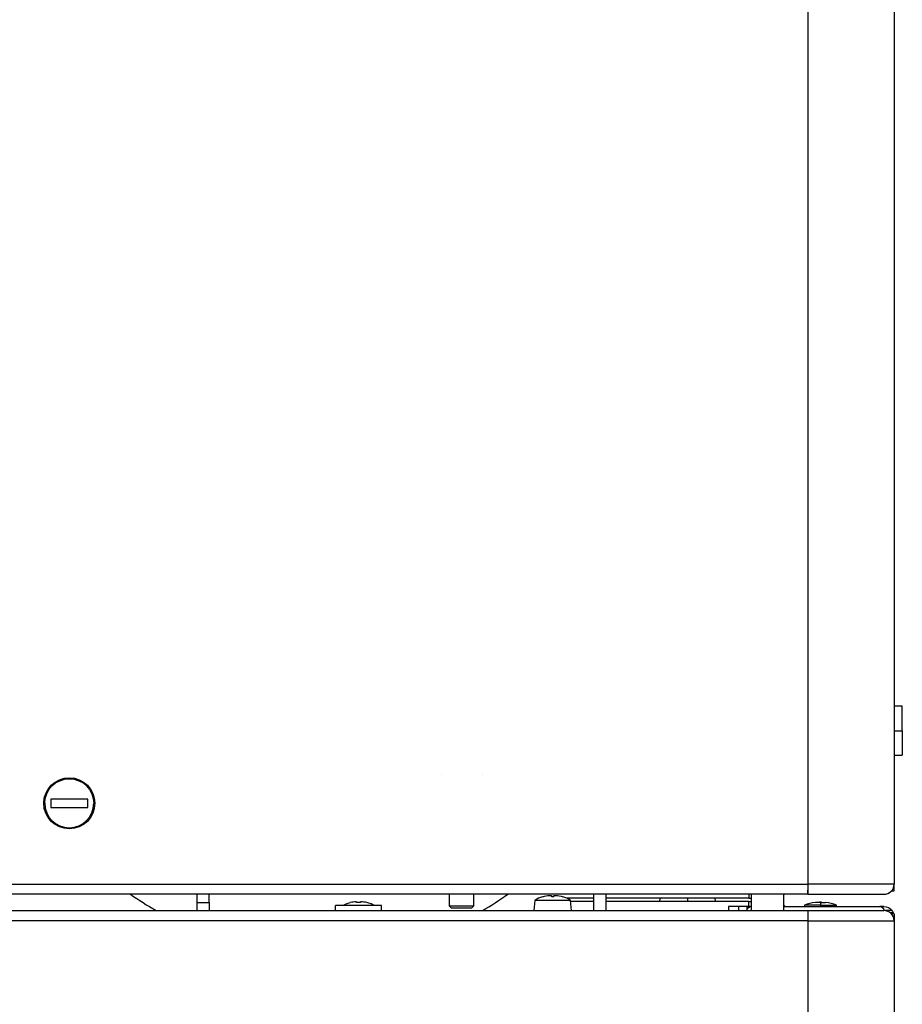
# Model space of a CAD drawing. Header units: millimetres. Extents: x 0 to 941, y -754 to 1172.
# Tile 71 of 105: x 724 to 939, y -255 to -14. Entities that reach past the tile are written whole.
import ezdxf

# ---------------------------------------------------------------- set-up
doc = ezdxf.new("R2010")
doc.units = ezdxf.units.MM
doc.layers.add('ORTHO$22', color=7, linetype='CONTINUOUS', true_color=0xffffff)

msp = doc.modelspace()

# ---------------------------------------------------------------- linework, layer by layer
at = {"layer": 'ORTHO$22', "color": 7, "linetype": 'Continuous'}
for p, q in [((937.4, 636.8), (937.4, -182.2)), ((937.4, 224.3), (937.4, -225.7)), ((939.4, -182.2), (937.4, -182.2)), ((939.4, -188.2), (939.4, -182.2)), ((939.4, -188.2), (939.4, -194.2)), ((937.4, -194.19), (937.4, -225.7)), ((937.4, -194.2), (939.4, -194.2)), ((826.66, -199.02), (826.66, -198.97)), ((836.66, -199.02), (836.66, -198.97)), ((740.15, -204.95), (731.15, -204.95)), ((731.15, -204.95), (731.15, -206.95)), ((731.15, -206.95), (740.15, -206.95)), ((740.15, -206.95), (740.15, -204.95)), ((916.3, -225.7), (916.3, -228.2)), ((916.3, -225.7), (916.3, -227.2)), ((937.4, -227.4), (937.4, -225.7)), ((916.3, -228.2), (515.4, -228.2)), ((766.9, -230.2), (766.9, -228.2)), ((769.9, -230.2), (769.9, -228.2)), ((828.58, -228.2), (828.58, -231.02)), ((834.58, -231.02), (834.58, -228.2)), ((853.18, -228.48), (853.63, -228.48)), ((853.63, -228.48), (853.63, -228.83)), ((854.16, -228.83), (854.16, -228.48)), ((854.16, -228.48), (854.61, -228.48)), ((856.37, -228.83), (856.37, -228.83)), ((863.9, -228.2), (863.9, -232.2)), ((866.9, -228.2), (866.9, -232.2)), ((901.9, -228.2), (901.9, -229.2)), ((902.4, -228.2), (902.4, -232.2)), ((910.4, -232.2), (910.4, -228.2)), ((916.3, -228.2), (916.4, -228.2)), ((916.4, -228.2), (934.9, -228.2)), ((936.73, -227.4), (937.4, -227.4)), ((766.9, -232.14), (766.9, -230.2)), ((769.9, -230.2), (769.9, -232.14)), ((800.8, -232.2), (800.8, -231)), ((812, -231), (800.8, -231)), ((804.35, -230.26), (804.35, -230.25)), ((805.9, -230.26), (805.9, -230.03)), ((806.9, -230.03), (806.9, -230.26)), ((808.45, -230.25), (808.45, -230.26)), ((812, -232.2), (812, -231)), ((828.58, -231.02), (829.08, -231.52)), ((828.58, -231.02), (834.58, -231.02)), ((834.08, -231.52), (834.58, -231.02)), ((849.51, -229.7), (849.3, -232.2)), ((853.9, -229.7), (849.51, -229.7)), ((858.28, -229.7), (853.9, -229.7)), ((863.9, -229.2), (857.34, -229.2)), ((858.5, -232.2), (858.28, -229.7)), ((863.9, -230), (858.3, -230)), ((901.9, -229.2), (866.9, -229.2)), ((901.9, -230), (866.9, -230)), ((879.97, -230), (880.26, -229.2)), ((886.9, -230), (886.9, -229.2)), ((893.82, -230), (893.53, -229.2)), ((896.9, -231.2), (896.9, -232.2)), ((899.4, -231.2), (896.9, -231.2)), ((901.4, -231.2), (899.4, -231.2)), ((902.4, -231.2), (901.4, -231.2)), ((901.4, -231.2), (901.4, -232.2)), ((901.9, -229.2), (902.4, -229.2)), ((901.9, -230), (902.4, -230)), ((901.9, -231.2), (901.9, -230)), ((910.4, -231.2), (933.9, -231.2)), ((915.5, -230.9), (915.5, -231.2)), ((919.4, -230.9), (915.5, -230.9)), ((919.4, -230.19), (918.15, -230.19)), ((919.15, -230.11), (919.15, -230.19)), ((919.4, -230.11), (919.15, -230.11)), ((919.4, -230.11), (919.4, -230.11)), ((919.4, -230.11), (919.65, -230.11)), ((919.4, -230.19), (920.65, -230.19)), ((919.4, -230.9), (923.3, -230.9)), ((919.65, -230.19), (919.65, -230.11)), ((923.3, -231.2), (923.3, -230.9)), ((934.9, -231.2), (933.89, -231.2)), ((196.5, -232.2), (916.3, -232.2)), ((766.9, -232.2), (766.9, -232.14)), ((829.08, -231.52), (831.58, -231.52)), ((831.58, -231.52), (834.08, -231.52)), ((916.3, -232.2), (916.4, -232.2)), ((916.3, -232.2), (916.3, -234.7)), ((916.3, -233.2), (916.3, -234.7)), ((916.4, -232.2), (934.9, -232.2)), ((936.9, -232.2), (934.9, -232.2)), ((936.4, -232.7), (936.9, -232.7)), ((937.4, -233), (936.73, -233)), ((937.4, -233), (937.4, -234.7)), ((937.4, -234.7), (937.4, -568.7))]:
    msp.add_line(p, q, dxfattribs=at)
at = {"layer": 'ORTHO$22', "color": 252, "linetype": 'Continuous'}
for p, q in [((916.4, -225.7), (916.4, 224.3)), ((937.4, -188.2), (939.4, -188.2)), ((515.4, -225.7), (916.3, -225.7)), ((916.4, -225.7), (916.3, -225.7)), ((937.4, -225.7), (916.4, -225.7)), ((916.4, -228.2), (916.4, -225.7)), ((766.9, -230.2), (769.9, -230.2)), ((899.4, -232.2), (899.4, -231.2)), ((919.4, -230.11), (919.4, -230.19)), ((919.4, -230.19), (919.4, -230.9)), ((919.4, -230.9), (919.4, -231.2)), ((916.4, -234.7), (916.4, -232.2)), ((916.3, -234.7), (196.5, -234.7)), ((916.3, -234.7), (916.4, -234.7)), ((916.4, -568.7), (916.4, -234.7)), ((916.4, -234.7), (937.4, -234.7))]:
    msp.add_line(p, q, dxfattribs=at)
at = {"layer": 'ORTHO$22', "color": 7, "linetype": 'Continuous'}
msp.add_circle((735.65, -205.95), 6.25, dxfattribs=at)
at = {"layer": 'ORTHO$22', "color": 7, "linetype": 'Continuous', "extrusion": (0, 0, -1)}
for centre, radius, start, end in [((-735.65, -205.95), 6, 0, 180), ((-853.9, -236.75), 8.3, 72.6682, 85.0402), ((-853.9, -236.75), 8.3, 94.9598, 107.3318), ((-907.9, -225.2), 4, 228.5902, 231.3197), ((-806.4, -238.5), 8.5, 61.9275, 76.044), ((-902.4, -232.2), 1, 360, 90), ((-907.9, -234), 4, 128.6803, 135.5724), ((-933.9, -232.2), 1, 90, 180), ((-934.9, -233.7), 2.5, 90, 143.1301)]:
    msp.add_arc(centre, radius, start, end, dxfattribs=at)
at = {"layer": 'ORTHO$22', "color": 7, "linetype": 'Continuous'}
for centre, radius, start, end in [((735.65, -205.95), 6, 180, 0), ((934.9, -225.7), 2.5, 270, 0), ((853.9, -236.75), 8.3, 107.3357, 121.8474), ((853.9, -236.75), 8.3, 58.1526, 72.6643), ((934.9, -225.7), 2.5, 275.6816, 317.1563), ((806.4, -238.5), 8.49, 93.7164, 103.9807), ((806.4, -238.5), 8.25, 86.525, 93.475), ((806.4, -238.5), 8.49, 76.0193, 86.2836), ((806.4, -238.5), 8.5, 61.9275, 76.044), ((919.4, -240.11), 10, 97.1808, 112.9545), ((919.4, -240.11), 10, 88.5675, 90), ((919.4, -240.11), 10, 67.0455, 82.8192), ((934.9, -234.7), 2.5, 0, 90), ((934.9, -233.7), 2.5, 16.2608, 36.8699)]:
    msp.add_arc(centre, radius, start, end, dxfattribs=at)
at = {"layer": 'ORTHO$22', "color": 252, "linetype": 'Continuous'}
for start_param, end_param in [(1.726537, 1.819411), (2.871157, 2.964129)]:
    msp.add_ellipse((795.97, -163.43), major_axis=(-57.51, 55.61), ratio=0.988086, start_param=start_param, end_param=end_param, dxfattribs=at)
at = {"layer": 'ORTHO$22', "color": 7, "linetype": 'Continuous'}
for centre, major_axis, ratio, start_param, end_param in [((853.9, -236.28), (-8.23, 0), 0.906308, 4.68018, 4.744597), ((805.87, -238.5), (0, -8.47), 0.707107, 3.137417, 3.145768), ((806.92, -238.5), (0, 8.47), 0.707107, 6.27901, 6.287361), ((934.9, -233.7), (2.5, 0), 0.666667, 0.433438, 0.643501)]:
    msp.add_ellipse(centre, major_axis=major_axis, ratio=ratio, start_param=start_param, end_param=end_param, dxfattribs=at)
for points in [[(916.3, -228.2), (916.3, -228.2), (916.3, -227.82), (916.3, -227.2)], [(916.3, -232.2), (916.3, -232.2), (916.3, -232.58), (916.3, -233.2)]]:
    msp.add_open_spline(points, degree=3, dxfattribs=at)

doc.saveas('drawing.dxf')
